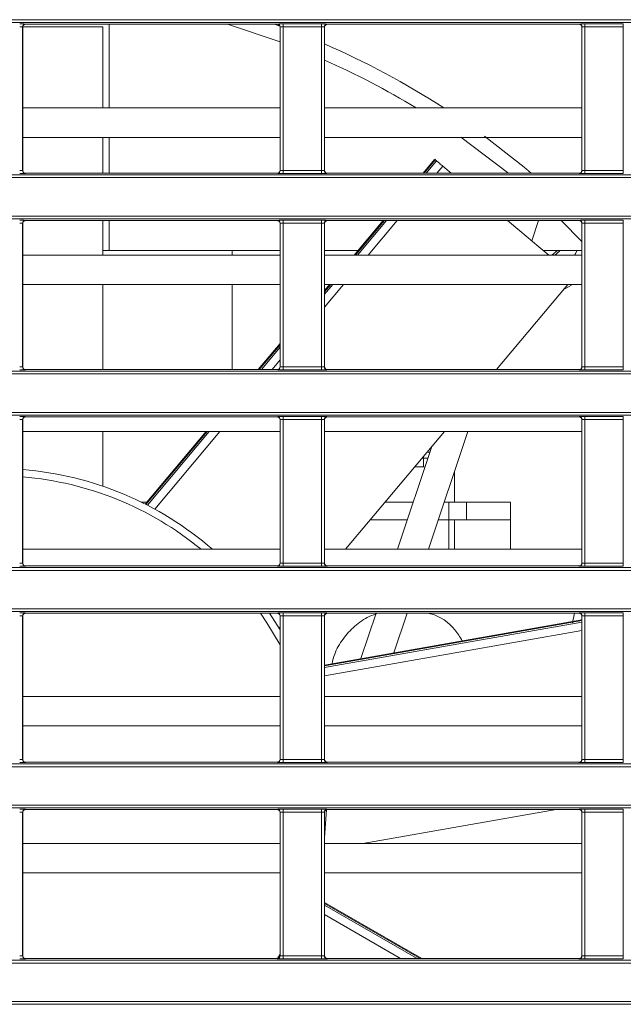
# Model space of a CAD drawing. Header units: millimetres. Extents: x 0 to 1118, y 0 to 864.
# Tile 66 of 248: x 192 to 202, y 448 to 465. Entities that reach past the tile are written whole.
import ezdxf

# ---------------------------------------------------------------- set-up
doc = ezdxf.new("R2010")
doc.units = ezdxf.units.MM

msp = doc.modelspace()

# ---------------------------------------------------------------- linework, layer by layer
at = {"color": 7, "linetype": 'Continuous', "lineweight": 15}
for p, q in [((161.236, 465.004), (292.096, 465.004)), ((292.096, 464.954), (161.236, 464.954)), ((191.995, 464.88), (191.995, 462.444)), ((191.997, 464.878), (191.995, 464.88)), ((191.997, 464.88), (193.356, 464.88)), ((191.997, 464.878), (191.997, 462.445)), ((192.045, 464.93), (192.047, 464.928)), ((196.317, 464.928), (192.047, 464.928)), ((193.356, 463.505), (193.356, 464.88)), ((196.367, 464.628), (195.475, 464.928)), ((196.274, 464.928), (196.364, 464.896)), ((196.317, 464.928), (196.319, 464.93)), ((196.369, 464.88), (196.367, 464.878)), ((196.367, 462.445), (196.367, 464.878)), ((196.369, 462.444), (196.369, 464.88)), ((196.419, 464.932), (197.07, 464.932)), ((196.419, 464.882), (196.419, 464.932)), ((197.07, 464.882), (196.419, 464.882)), ((196.419, 464.882), (196.419, 462.442)), ((197.07, 464.882), (197.07, 464.932)), ((197.07, 462.442), (197.07, 464.882)), ((197.12, 464.88), (197.12, 462.444)), ((197.122, 464.878), (197.12, 464.88)), ((197.122, 464.878), (197.122, 462.445)), ((197.17, 464.93), (197.172, 464.928)), ((201.442, 464.928), (197.172, 464.928)), ((201.442, 464.928), (201.444, 464.93)), ((201.494, 464.88), (201.492, 464.878)), ((201.492, 462.445), (201.492, 464.878)), ((201.494, 462.444), (201.494, 464.88)), ((201.544, 464.932), (202.195, 464.932)), ((201.544, 464.882), (201.544, 464.932)), ((202.195, 464.882), (201.544, 464.882)), ((201.544, 464.882), (201.544, 462.442)), ((202.195, 464.882), (202.195, 464.932)), ((202.195, 462.442), (202.195, 464.882)), ((196.367, 463.505), (191.997, 463.505)), ((201.492, 463.505), (197.122, 463.505)), ((196.367, 463.005), (191.997, 463.005)), ((193.356, 462.395), (193.356, 463.005)), ((201.492, 463.005), (197.122, 463.005)), ((198.992, 462.631), (198.794, 462.395)), ((199.024, 462.605), (199.003, 462.622)), ((191.995, 462.444), (191.997, 462.445)), ((196.367, 462.445), (196.369, 462.444)), ((196.419, 462.392), (196.419, 462.442)), ((196.419, 462.442), (197.07, 462.442)), ((197.07, 462.392), (197.07, 462.442)), ((197.12, 462.444), (197.122, 462.445)), ((199.13, 462.515), (199.273, 462.395)), ((201.492, 462.445), (201.494, 462.444)), ((201.544, 462.392), (201.544, 462.442)), ((201.544, 462.442), (202.195, 462.442)), ((202.195, 462.392), (202.195, 462.442)), ((161.236, 462.37), (292.096, 462.37)), ((292.096, 462.32), (161.236, 462.32)), ((192.047, 462.395), (192.045, 462.394)), ((196.317, 462.395), (192.047, 462.395)), ((196.319, 462.394), (196.317, 462.395)), ((197.07, 462.392), (196.419, 462.392)), ((197.172, 462.395), (197.17, 462.394)), ((201.442, 462.395), (197.172, 462.395)), ((201.444, 462.394), (201.442, 462.395)), ((202.195, 462.392), (201.544, 462.392)), ((161.236, 461.668), (292.096, 461.668)), ((292.096, 461.618), (161.236, 461.618)), ((191.995, 461.544), (191.995, 459.108)), ((191.997, 461.542), (191.995, 461.544)), ((191.997, 461.542), (191.997, 459.109)), ((192.045, 461.594), (192.047, 461.592)), ((196.317, 461.592), (192.047, 461.592)), ((193.356, 461.005), (193.356, 461.592)), ((196.317, 461.592), (196.319, 461.594)), ((196.369, 461.544), (196.367, 461.542)), ((196.367, 459.109), (196.367, 461.542)), ((196.369, 459.108), (196.369, 461.544)), ((196.419, 461.596), (197.07, 461.596)), ((196.419, 461.546), (196.419, 461.596)), ((197.07, 461.546), (196.419, 461.546)), ((196.419, 461.546), (196.419, 459.106)), ((197.07, 461.546), (197.07, 461.596)), ((197.07, 459.106), (197.07, 461.546)), ((197.12, 461.544), (197.12, 459.108)), ((197.122, 461.542), (197.12, 461.544)), ((197.122, 461.542), (197.122, 459.109)), ((197.17, 461.594), (197.172, 461.592)), ((201.442, 461.592), (197.172, 461.592)), ((198.12, 461.592), (197.627, 461.005)), ((200.23, 461.592), (200.231, 461.592)), ((200.758, 461.592), (200.642, 461.246)), ((201.492, 461.237), (201.142, 461.592)), ((201.442, 461.592), (201.444, 461.594)), ((201.494, 461.544), (201.492, 461.542)), ((201.492, 459.109), (201.492, 461.542)), ((201.494, 459.108), (201.494, 461.544)), ((201.544, 461.596), (202.195, 461.596)), ((201.544, 461.546), (201.544, 461.596)), ((202.195, 461.546), (201.544, 461.546)), ((201.544, 461.546), (201.544, 459.106)), ((202.195, 461.546), (202.195, 461.596)), ((202.195, 459.106), (202.195, 461.546)), ((196.367, 461.005), (191.997, 461.005)), ((193.356, 461.08), (193.462, 461.08)), ((193.462, 461.08), (196.367, 461.08)), ((195.556, 461.005), (195.556, 461.08)), ((197.122, 461.08), (197.69, 461.08)), ((201.492, 461.005), (197.122, 461.005)), ((200.84, 461.08), (201.492, 461.08)), ((200.979, 461.005), (201.08, 461.08)), ((201.369, 461.005), (201.413, 461.08)), ((201.37, 461.005), (201.414, 461.08)), ((196.367, 460.505), (191.997, 460.505)), ((193.356, 459.059), (193.356, 460.505)), ((195.556, 459.059), (195.556, 460.505)), ((197.208, 460.505), (197.122, 460.403)), ((201.492, 460.505), (197.122, 460.505)), ((200.041, 459.059), (201.255, 460.505)), ((196.367, 459.503), (195.995, 459.059)), ((191.995, 459.108), (191.997, 459.109)), ((196.367, 459.109), (196.369, 459.108)), ((196.419, 459.056), (196.419, 459.106)), ((196.419, 459.106), (197.07, 459.106)), ((197.07, 459.056), (197.07, 459.106)), ((197.12, 459.108), (197.122, 459.109)), ((201.492, 459.109), (201.494, 459.108)), ((201.544, 459.056), (201.544, 459.106)), ((201.544, 459.106), (202.195, 459.106)), ((202.195, 459.056), (202.195, 459.106)), ((161.236, 459.034), (292.096, 459.034)), ((292.096, 458.984), (161.236, 458.984)), ((192.047, 459.059), (192.045, 459.058)), ((196.317, 459.059), (192.047, 459.059)), ((196.319, 459.058), (196.317, 459.059)), ((197.07, 459.056), (196.419, 459.056)), ((197.172, 459.059), (197.17, 459.058)), ((201.442, 459.059), (197.172, 459.059)), ((201.444, 459.058), (201.442, 459.059)), ((202.195, 459.056), (201.544, 459.056)), ((161.236, 458.332), (292.096, 458.332)), ((292.096, 458.282), (161.236, 458.282)), ((192.045, 458.258), (192.047, 458.256)), ((196.317, 458.256), (192.047, 458.256)), ((196.317, 458.256), (196.319, 458.258)), ((196.419, 458.26), (197.07, 458.26)), ((196.419, 458.21), (196.419, 458.26)), ((197.07, 458.21), (197.07, 458.26)), ((197.17, 458.258), (197.172, 458.256)), ((201.442, 458.256), (197.172, 458.256)), ((201.442, 458.256), (201.444, 458.258)), ((201.544, 458.26), (202.195, 458.26)), ((201.544, 458.21), (201.544, 458.26)), ((202.195, 458.21), (202.195, 458.26)), ((191.995, 458.208), (191.995, 455.771)), ((191.997, 458.206), (191.995, 458.208)), ((191.997, 458.206), (191.997, 455.773)), ((196.369, 458.208), (196.367, 458.206)), ((196.367, 455.773), (196.367, 458.206)), ((196.369, 455.771), (196.369, 458.208)), ((197.07, 458.21), (196.419, 458.21)), ((196.419, 458.21), (196.419, 455.77)), ((197.07, 455.77), (197.07, 458.21)), ((197.12, 458.208), (197.12, 455.771)), ((197.122, 458.206), (197.12, 458.208)), ((197.122, 458.206), (197.122, 455.773)), ((201.494, 458.208), (201.492, 458.206)), ((201.492, 455.773), (201.492, 458.206)), ((201.494, 455.771), (201.494, 458.208)), ((202.195, 458.21), (201.544, 458.21)), ((201.544, 458.21), (201.544, 455.77)), ((202.195, 455.77), (202.195, 458.21)), ((196.367, 458.005), (191.997, 458.005)), ((193.356, 457.084), (193.356, 458.005)), ((195.11, 458.005), (194.076, 456.773)), ((201.492, 458.005), (197.122, 458.005)), ((197.479, 456.005), (199.157, 458.005)), ((199.558, 458.005), (198.888, 456.005)), ((198.361, 456.005), (198.946, 457.754)), ((198.913, 457.655), (198.863, 457.655)), ((198.804, 457.405), (198.804, 457.555)), ((198.787, 457.405), (198.65, 457.405)), ((198.816, 457.405), (198.787, 457.405)), ((199.331, 456.805), (199.331, 457.329)), ((194.103, 456.805), (194.012, 456.805)), ((198.629, 456.805), (198.15, 456.805)), ((199.231, 456.805), (199.156, 456.805)), ((199.531, 456.805), (199.231, 456.805)), ((199.531, 456.805), (199.531, 456.505)), ((200.281, 456.505), (200.281, 456.805)), ((199.231, 456.505), (199.231, 456.005)), ((199.531, 456.505), (199.231, 456.505)), ((199.331, 456.005), (199.331, 456.505)), ((200.281, 456.505), (200.281, 456.005)), ((196.367, 456.005), (191.997, 456.005)), ((201.492, 456.005), (197.122, 456.005)), ((191.995, 455.771), (191.997, 455.773)), ((196.367, 455.773), (196.369, 455.771)), ((196.419, 455.72), (196.419, 455.77)), ((196.419, 455.77), (197.07, 455.77)), ((197.07, 455.72), (197.07, 455.77)), ((197.12, 455.771), (197.122, 455.773)), ((201.492, 455.773), (201.494, 455.771)), ((201.544, 455.72), (201.544, 455.77)), ((201.544, 455.77), (202.195, 455.77)), ((202.195, 455.72), (202.195, 455.77)), ((161.236, 455.697), (288.906, 455.697)), ((288.906, 455.647), (161.236, 455.647)), ((192.047, 455.723), (192.045, 455.721)), ((196.317, 455.723), (192.047, 455.723)), ((196.319, 455.721), (196.317, 455.723)), ((197.07, 455.72), (196.419, 455.72)), ((197.172, 455.723), (197.17, 455.721)), ((201.442, 455.723), (197.172, 455.723)), ((201.444, 455.721), (201.442, 455.723)), ((202.195, 455.72), (201.544, 455.72)), ((161.236, 454.996), (288.292, 454.996)), ((288.292, 454.946), (161.236, 454.946)), ((192.045, 454.922), (192.047, 454.92)), ((196.317, 454.92), (192.047, 454.92)), ((196.185, 454.92), (196.367, 454.634)), ((196.317, 454.92), (196.319, 454.922)), ((196.419, 454.923), (197.07, 454.923)), ((196.419, 454.873), (196.419, 454.923)), ((197.07, 454.873), (197.07, 454.923)), ((197.17, 454.922), (197.172, 454.92)), ((201.442, 454.92), (197.172, 454.92)), ((197.74, 454.147), (197.998, 454.92)), ((198.525, 454.92), (198.3, 454.246)), ((201.331, 454.755), (201.364, 454.92)), ((201.442, 454.92), (201.444, 454.922)), ((201.544, 454.923), (202.195, 454.923)), ((201.544, 454.873), (201.544, 454.923)), ((202.195, 454.873), (202.195, 454.923)), ((191.995, 454.872), (191.995, 452.435)), ((191.997, 454.87), (191.995, 454.872)), ((191.997, 454.87), (191.997, 452.437)), ((196.369, 454.872), (196.367, 454.87)), ((196.367, 452.437), (196.367, 454.87)), ((196.369, 452.435), (196.369, 454.872)), ((197.07, 454.873), (196.419, 454.873)), ((196.419, 454.873), (196.419, 452.434)), ((197.07, 452.434), (197.07, 454.873)), ((197.12, 454.872), (197.12, 452.435)), ((197.122, 454.87), (197.12, 454.872)), ((197.122, 454.87), (197.122, 452.437)), ((201.492, 454.809), (197.122, 454.039)), ((201.494, 454.872), (201.492, 454.87)), ((201.492, 452.437), (201.492, 454.87)), ((201.494, 452.435), (201.494, 454.872)), ((202.195, 454.873), (201.544, 454.873)), ((201.544, 454.873), (201.544, 452.434)), ((202.195, 452.434), (202.195, 454.873)), ((196.355, 454.666), (196.367, 454.68)), ((196.367, 453.505), (191.997, 453.505)), ((201.492, 453.505), (197.122, 453.505)), ((196.367, 453.005), (191.997, 453.005)), ((201.492, 453.005), (197.122, 453.005)), ((191.995, 452.435), (191.997, 452.437)), ((196.367, 452.437), (196.369, 452.435)), ((196.419, 452.384), (196.419, 452.434)), ((196.419, 452.434), (197.07, 452.434)), ((197.07, 452.384), (197.07, 452.434)), ((197.12, 452.435), (197.122, 452.437)), ((201.492, 452.437), (201.494, 452.435)), ((201.544, 452.384), (201.544, 452.434)), ((201.544, 452.434), (202.195, 452.434)), ((202.195, 452.384), (202.195, 452.434)), ((161.236, 452.361), (288.29, 452.361)), ((288.29, 452.311), (161.236, 452.311)), ((192.047, 452.387), (192.045, 452.385)), ((196.317, 452.387), (192.047, 452.387)), ((196.319, 452.385), (196.317, 452.387)), ((197.07, 452.384), (196.419, 452.384)), ((197.172, 452.387), (197.17, 452.385)), ((201.442, 452.387), (197.172, 452.387)), ((201.444, 452.385), (201.442, 452.387)), ((202.195, 452.384), (201.544, 452.384)), ((161.236, 451.66), (288.902, 451.66)), ((288.902, 451.61), (161.236, 451.61)), ((192.045, 451.586), (192.047, 451.584)), ((196.317, 451.584), (192.047, 451.584)), ((196.317, 451.584), (196.319, 451.586)), ((196.419, 451.587), (197.07, 451.587)), ((196.419, 451.537), (196.419, 451.587)), ((197.07, 451.537), (197.07, 451.587)), ((197.157, 451.582), (197.122, 451.105)), ((197.17, 451.586), (197.172, 451.584)), ((201.442, 451.584), (197.172, 451.584)), ((197.772, 451.005), (201.053, 451.584)), ((201.442, 451.584), (201.444, 451.586)), ((201.544, 451.587), (202.195, 451.587)), ((201.544, 451.537), (201.544, 451.587)), ((202.195, 451.537), (202.195, 451.587)), ((191.995, 451.536), (191.995, 449.099)), ((191.997, 451.534), (191.995, 451.536)), ((191.997, 451.534), (191.997, 449.101)), ((196.369, 451.536), (196.367, 451.534)), ((196.367, 449.101), (196.367, 451.534)), ((196.369, 449.099), (196.369, 451.536)), ((197.07, 451.537), (196.419, 451.537)), ((196.419, 451.537), (196.419, 449.098)), ((197.07, 449.098), (197.07, 451.537)), ((197.12, 451.536), (197.12, 449.099)), ((197.122, 451.534), (197.12, 451.536)), ((197.122, 451.534), (197.122, 449.101)), ((201.494, 451.536), (201.492, 451.534)), ((201.492, 449.101), (201.492, 451.534)), ((201.494, 449.099), (201.494, 451.536)), ((202.195, 451.537), (201.544, 451.537)), ((201.544, 451.537), (201.544, 449.098)), ((202.195, 449.098), (202.195, 451.537)), ((196.367, 451.005), (191.997, 451.005)), ((201.492, 451.005), (197.122, 451.005)), ((196.367, 450.505), (191.997, 450.505)), ((201.492, 450.505), (197.122, 450.505)), ((198.776, 449.051), (197.122, 450.006)), ((191.995, 449.099), (191.997, 449.101)), ((192.047, 449.051), (192.045, 449.049)), ((196.317, 449.051), (192.047, 449.051)), ((196.319, 449.049), (196.317, 449.051)), ((196.367, 449.101), (196.369, 449.099)), ((196.419, 449.048), (196.419, 449.098)), ((196.419, 449.098), (197.07, 449.098)), ((197.07, 449.048), (197.07, 449.098)), ((197.12, 449.099), (197.122, 449.101)), ((197.172, 449.051), (197.17, 449.049)), ((201.442, 449.051), (197.172, 449.051)), ((201.444, 449.049), (201.442, 449.051)), ((201.492, 449.101), (201.494, 449.099)), ((201.544, 449.048), (201.544, 449.098)), ((201.544, 449.098), (202.195, 449.098)), ((202.195, 449.048), (202.195, 449.098)), ((161.236, 449.025), (292.096, 449.025)), ((292.096, 448.975), (161.236, 448.975)), ((197.07, 449.048), (196.419, 449.048)), ((202.195, 449.048), (201.544, 449.048)), ((161.236, 448.324), (292.096, 448.324)), ((292.096, 448.274), (161.236, 448.274))]:
    msp.add_line(p, q, dxfattribs=at)
at = {"color": 9, "linetype": 'Continuous', "lineweight": 15}
for p, q in [((193.462, 464.928), (193.462, 463.505)), ((193.462, 463.005), (193.462, 462.395)), ((199.003, 462.622), (198.814, 462.395)), ((198.848, 462.395), (199.024, 462.605)), ((199.13, 462.515), (199.03, 462.395)), ((193.462, 461.592), (193.462, 461.08)), ((198.14, 461.592), (197.647, 461.005)), ((197.682, 461.005), (198.174, 461.592)), ((198.356, 461.592), (197.863, 461.005)), ((197.444, 460.505), (197.122, 460.122)), ((197.122, 460.338), (197.262, 460.505)), ((197.228, 460.505), (197.122, 460.38)), ((196.367, 459.48), (196.014, 459.059)), ((196.049, 459.059), (196.367, 459.438)), ((196.367, 459.222), (196.23, 459.059)), ((195.13, 458.005), (194.09, 456.766)), ((194.114, 456.754), (195.164, 458.005)), ((195.346, 458.005), (194.24, 456.687)), ((198.804, 457.555), (198.779, 457.555)), ((198.779, 457.555), (198.88, 457.555)), ((197.898, 456.505), (198.528, 456.505)), ((199.056, 456.505), (199.231, 456.505)), ((201.492, 454.794), (197.122, 454.023)), ((197.122, 453.996), (201.492, 454.767)), ((201.492, 454.626), (197.122, 453.855)), ((198.745, 449.051), (197.122, 449.988)), ((197.122, 449.958), (198.693, 449.051)), ((198.414, 449.051), (197.122, 449.797)), ((196.325, 449.052), (196.367, 449.128))]:
    msp.add_line(p, q, dxfattribs=at)
at = {"color": 7, "linetype": 'Continuous', "lineweight": 15, "flags": 128}
for points in [[(200.243, 462.395), (200.231, 462.406), (199.439, 463.006)], [(199.837, 463.027), (200.51, 462.499), (200.633, 462.395)], [(199.024, 462.605), (199.033, 462.597), (199.044, 462.587), (199.057, 462.576), (199.072, 462.564), (199.087, 462.551), (199.102, 462.539), (199.117, 462.526), (199.13, 462.515)], [(200.23, 461.592), (200.439, 461.417), (200.763, 461.145), (200.93, 461.005)], [(201.118, 461.08), (201.105, 461.067), (201.031, 461.005)], [(201.186, 460.423), (201.201, 460.43), (201.316, 460.491)]]:
    msp.add_lwpolyline(points, dxfattribs=at)
at = {"color": 9, "linetype": 'Continuous', "lineweight": 15, "flags": 128}
msp.add_lwpolyline([(196.367, 454.382), (196.144, 454.755), (196.033, 454.92)], dxfattribs=at)
at = {"color": 7, "linetype": 'Continuous', "lineweight": 15}
for centre, radius, start, end in [((192.045, 464.88), 0.05, 90.0264, 179.9724), ((196.319, 464.88), 0.05, 0.0276, 89.9736), ((197.17, 464.88), 0.05, 90.0179, 179.981), ((201.444, 464.88), 0.05, 0.0154, 89.9772), ((191.535, 451.755), 14, 57.0672, 66.4782), ((191.535, 451.755), 13.75, 58.7121, 66.024), ((197.557, 460.909), 2.242, 49.8114, 50.1977), ((192.045, 462.444), 0.05, 180.0275, 269.9735), ((196.319, 462.444), 0.05, 270.0265, 359.9725), ((197.17, 462.444), 0.05, 180.0189, 269.9821), ((201.444, 462.444), 0.05, 270.0229, 359.9846), ((192.045, 461.544), 0.05, 90.0265, 179.9725), ((196.319, 461.544), 0.05, 0.0275, 89.9735), ((197.17, 461.544), 0.05, 90.0179, 179.9811), ((201.444, 461.544), 0.05, 0.0154, 89.9771), ((192.045, 459.108), 0.05, 180.0271, 269.9739), ((196.319, 459.108), 0.05, 270.0261, 359.9729), ((197.17, 459.108), 0.05, 180.0186, 269.9825), ((201.444, 459.108), 0.05, 270.0225, 359.985), ((192.045, 458.208), 0.05, 90.0266, 179.9723), ((196.319, 458.208), 0.05, 0.0277, 89.9734), ((197.17, 458.208), 0.05, 90.018, 179.9809), ((201.444, 458.208), 0.05, 0.0156, 89.977), ((191.535, 451.755), 5.625, 49.0789, 85.285), ((192.045, 455.771), 0.05, 180.0279, 269.9732), ((196.319, 455.771), 0.05, 270.0268, 359.9721), ((197.17, 455.771), 0.05, 180.0193, 269.9817), ((201.444, 455.771), 0.05, 270.0232, 359.9842), ((192.045, 454.872), 0.05, 90.0253, 179.9736), ((196.319, 454.872), 0.05, 0.0264, 89.9747), ((197.17, 454.872), 0.05, 90.0167, 179.9822), ((201.444, 454.872), 0.05, 0.0143, 89.9783), ((192.045, 452.435), 0.05, 180.0279, 269.9732), ((196.319, 452.435), 0.05, 270.0268, 359.9721), ((197.17, 452.435), 0.05, 180.0193, 269.9817), ((201.444, 452.435), 0.05, 270.0232, 359.9842), ((192.045, 451.536), 0.05, 90.0253, 179.9736), ((196.319, 451.536), 0.05, 0.0264, 89.9747), ((197.17, 451.536), 0.05, 90.0167, 179.9822), ((201.444, 451.536), 0.05, 0.0143, 89.9783), ((192.045, 449.099), 0.05, 180.0284, 269.9716), ((196.319, 449.099), 0.05, 270.0284, 359.9716), ((197.17, 449.099), 0.05, 180.0198, 269.9802), ((201.444, 449.099), 0.05, 270.0248, 359.9838)]:
    msp.add_arc(centre, radius, start, end, dxfattribs=at)
at = {"color": 9, "linetype": 'Continuous', "lineweight": 15}
msp.add_arc((191.535, 451.755), 5.5, 50.6047, 85.1776, dxfattribs=at)
at = {"color": 7, "linetype": 'Continuous', "lineweight": 15}
for centre, major_axis, ratio, start_param, end_param in [((191.945, 464.93), (0.1, 0), 0.017455, 0.017453, 1.570796), ((191.945, 464.88), (0.05, 0), 0.03491, 0.017453, 1.570796), ((192.047, 464.878), (0.0354, -0.0354), 0.999695, 2.356347, 3.926839), ((196.317, 464.878), (0.0354, 0.0354), 0.999695, 5.497939, 7.068431), ((196.419, 464.93), (0.1, 0), 0.017455, 1.570796, 3.124139), ((196.419, 464.88), (0.05, 0), 0.03491, 1.570796, 3.124139), ((197.07, 464.93), (0.1, 0), 0.017455, 0.017453, 1.570796), ((197.07, 464.88), (0.05, 0), 0.03491, 0.017453, 1.570796), ((197.172, 464.878), (0.0354, -0.0354), 0.999695, 2.356347, 3.926839), ((201.442, 464.878), (0.0354, 0.0354), 0.999695, 5.497939, 7.068431), ((201.544, 464.93), (0.1, 0), 0.017455, 1.570796, 3.124139), ((201.544, 464.88), (0.05, 0), 0.03491, 1.570796, 3.124139), ((191.945, 462.444), (0.05, 0), 0.03491, 4.712389, 6.265732), ((192.047, 462.445), (0.0354, 0.0354), 0.999695, 2.356347, 3.926839), ((196.317, 462.445), (0.0354, -0.0354), 0.999695, 5.497939, 7.068431), ((196.419, 462.444), (0.05, 0), 0.03491, 3.159046, 4.712389), ((197.07, 462.444), (0.05, 0), 0.03491, 4.712389, 6.265732), ((197.172, 462.445), (0.0354, 0.0354), 0.999695, 2.356347, 3.926839), ((201.442, 462.445), (0.0354, -0.0354), 0.999695, 5.497939, 7.068431), ((201.544, 462.444), (0.05, 0), 0.03491, 3.159046, 4.712389), ((191.945, 462.394), (0.1, 0), 0.017455, 4.712389, 6.265732), ((196.419, 462.394), (0.1, 0), 0.017455, 3.159046, 4.712389), ((197.07, 462.394), (0.1, 0), 0.017455, 4.712389, 6.265732), ((201.544, 462.394), (0.1, 0), 0.017455, 3.159046, 4.712389), ((191.945, 461.594), (0.1, 0), 0.017455, 0.017453, 1.570796), ((191.945, 461.544), (0.05, 0), 0.03491, 0.017453, 1.570796), ((192.047, 461.542), (0.0354, -0.0354), 0.999695, 2.356347, 3.926839), ((196.317, 461.542), (0.0354, 0.0354), 0.999695, 5.497939, 7.068431), ((196.419, 461.594), (0.1, 0), 0.017455, 1.570796, 3.124139), ((196.419, 461.544), (0.05, 0), 0.03491, 1.570796, 3.124139), ((197.07, 461.594), (0.1, 0), 0.017455, 0.017453, 1.570796), ((197.07, 461.544), (0.05, 0), 0.03491, 0.017453, 1.570796), ((197.172, 461.542), (0.0354, -0.0354), 0.999695, 2.356347, 3.926839), ((201.442, 461.542), (0.0354, 0.0354), 0.999695, 5.497939, 7.068431), ((201.544, 461.594), (0.1, 0), 0.017455, 1.570796, 3.124139), ((201.544, 461.544), (0.05, 0), 0.03491, 1.570796, 3.124139), ((191.945, 459.108), (0.05, 0), 0.03491, 4.712389, 6.265732), ((192.047, 459.109), (0.0354, 0.0354), 0.999695, 2.356347, 3.926839), ((196.317, 459.109), (0.0354, -0.0354), 0.999695, 5.497939, 7.068431), ((196.419, 459.108), (0.05, 0), 0.03491, 3.159046, 4.712389), ((197.07, 459.108), (0.05, 0), 0.03491, 4.712389, 6.265732), ((197.172, 459.109), (0.0354, 0.0354), 0.999695, 2.356347, 3.926839), ((201.442, 459.109), (0.0354, -0.0354), 0.999695, 5.497939, 7.068431), ((201.544, 459.108), (0.05, 0), 0.03491, 3.159046, 4.712389), ((191.945, 459.058), (0.1, 0), 0.017455, 4.712389, 6.265732), ((196.419, 459.058), (0.1, 0), 0.017455, 3.159046, 4.712389), ((197.07, 459.058), (0.1, 0), 0.017455, 4.712389, 6.265732), ((201.544, 459.058), (0.1, 0), 0.017455, 3.159046, 4.712389), ((191.945, 458.258), (0.1, 0), 0.017455, 0.017453, 1.570796), ((192.047, 458.206), (0.0354, -0.0354), 0.999695, 2.356347, 3.926839), ((196.317, 458.206), (0.0354, 0.0354), 0.999695, 5.497939, 7.068431), ((196.419, 458.258), (0.1, 0), 0.017455, 1.570796, 3.124139), ((197.07, 458.258), (0.1, 0), 0.017455, 0.017453, 1.570796), ((197.172, 458.206), (0.0354, -0.0354), 0.999695, 2.356347, 3.926839), ((201.442, 458.206), (0.0354, 0.0354), 0.999695, 5.497939, 7.068431), ((201.544, 458.258), (0.1, 0), 0.017455, 1.570796, 3.124139), ((191.945, 458.208), (0.05, 0), 0.03491, 0.017453, 1.570796), ((196.419, 458.208), (0.05, 0), 0.03491, 1.570796, 3.124139), ((197.07, 458.208), (0.05, 0), 0.03491, 0.017453, 1.570796), ((201.544, 458.208), (0.05, 0), 0.03491, 1.570796, 3.124139), ((191.945, 455.771), (0.05, 0), 0.03491, 4.712389, 6.265732), ((192.047, 455.773), (0.0354, 0.0354), 0.999695, 2.356347, 3.926839), ((196.317, 455.773), (0.0354, -0.0354), 0.999695, 5.497939, 7.068431), ((196.419, 455.771), (0.05, 0), 0.03491, 3.159046, 4.712389), ((197.07, 455.771), (0.05, 0), 0.03491, 4.712389, 6.265732), ((197.172, 455.773), (0.0354, 0.0354), 0.999695, 2.356347, 3.926839), ((201.442, 455.773), (0.0354, -0.0354), 0.999695, 5.497939, 7.068431), ((201.544, 455.771), (0.05, 0), 0.03491, 3.159046, 4.712389), ((191.945, 455.721), (0.1, 0), 0.017455, 4.712389, 6.265732), ((196.419, 455.721), (0.1, 0), 0.017455, 3.159046, 4.712389), ((197.07, 455.721), (0.1, 0), 0.017455, 4.712389, 6.265732), ((201.544, 455.721), (0.1, 0), 0.017455, 3.159046, 4.712389), ((191.945, 454.922), (0.1, 0), 0.017455, 0.017453, 1.570796), ((192.047, 454.87), (0.0354, -0.0354), 0.999695, 2.356347, 3.926839), ((196.317, 454.87), (0.0354, 0.0354), 0.999695, 5.497939, 7.068431), ((196.419, 454.922), (0.1, 0), 0.017455, 1.570796, 3.124139), ((197.07, 454.922), (0.1, 0), 0.017455, 0.017453, 1.570796), ((197.172, 454.87), (0.0354, -0.0354), 0.999695, 2.356347, 3.926839), ((201.442, 454.87), (0.0354, 0.0354), 0.999695, 5.497939, 7.068431), ((201.544, 454.922), (0.1, 0), 0.017455, 1.570796, 3.124139), ((191.945, 454.872), (0.05, 0), 0.03491, 0.017453, 1.570796), ((196.419, 454.872), (0.05, 0), 0.03491, 1.570796, 3.124139), ((197.07, 454.872), (0.05, 0), 0.03491, 0.017453, 1.570796), ((201.544, 454.872), (0.05, 0), 0.03491, 1.570796, 3.124139), ((191.945, 452.435), (0.05, 0), 0.03491, 4.712389, 6.265732), ((192.047, 452.437), (0.0354, 0.0354), 0.999695, 2.356347, 3.926839), ((196.317, 452.437), (0.0354, -0.0354), 0.999695, 5.497939, 7.068431), ((196.419, 452.435), (0.05, 0), 0.03491, 3.159046, 4.712389), ((197.07, 452.435), (0.05, 0), 0.03491, 4.712389, 6.265732), ((197.172, 452.437), (0.0354, 0.0354), 0.999695, 2.356347, 3.926839), ((201.442, 452.437), (0.0354, -0.0354), 0.999695, 5.497939, 7.068431), ((201.544, 452.435), (0.05, 0), 0.03491, 3.159046, 4.712389), ((191.945, 452.385), (0.1, 0), 0.017455, 4.712389, 6.265732), ((196.419, 452.385), (0.1, 0), 0.017455, 3.159046, 4.712389), ((197.07, 452.385), (0.1, 0), 0.017455, 4.712389, 6.265732), ((201.544, 452.385), (0.1, 0), 0.017455, 3.159046, 4.712389), ((191.945, 451.586), (0.1, 0), 0.017455, 0.017453, 1.570796), ((192.047, 451.534), (0.0354, -0.0354), 0.999695, 2.356347, 3.926839), ((196.317, 451.534), (0.0354, 0.0354), 0.999695, 5.497939, 7.068431), ((196.419, 451.586), (0.1, 0), 0.017455, 1.570796, 3.124139), ((197.07, 451.586), (0.1, 0), 0.017455, 0.017453, 1.570796), ((197.172, 451.534), (0.0354, -0.0354), 0.999695, 2.356347, 3.926839), ((201.442, 451.534), (0.0354, 0.0354), 0.999695, 5.497939, 7.068431), ((201.544, 451.586), (0.1, 0), 0.017455, 1.570796, 3.124139), ((191.945, 451.536), (0.05, 0), 0.03491, 0.017453, 1.570796), ((196.419, 451.536), (0.05, 0), 0.03491, 1.570796, 3.124139), ((197.07, 451.536), (0.05, 0), 0.03491, 0.017453, 1.570796), ((201.544, 451.536), (0.05, 0), 0.03491, 1.570796, 3.124139), ((191.945, 449.099), (0.05, 0), 0.03491, 4.712389, 6.265732), ((191.945, 449.049), (0.1, 0), 0.017455, 4.712389, 6.265732), ((192.047, 449.101), (0.0354, 0.0354), 0.999695, 2.356347, 3.926839), ((196.317, 449.101), (0.0354, -0.0354), 0.999695, 5.497939, 7.068431), ((196.419, 449.049), (0.1, 0), 0.017455, 3.159046, 4.712389), ((196.419, 449.099), (0.05, 0), 0.03491, 3.159046, 4.712389), ((197.07, 449.099), (0.05, 0), 0.03491, 4.712389, 6.265732), ((197.07, 449.049), (0.1, 0), 0.017455, 4.712389, 6.265732), ((197.172, 449.101), (0.0354, 0.0354), 0.999695, 2.356347, 3.926839), ((201.442, 449.101), (0.0354, -0.0354), 0.999695, 5.497939, 7.068431), ((201.544, 449.049), (0.1, 0), 0.017455, 3.159046, 4.712389), ((201.544, 449.099), (0.05, 0), 0.03491, 3.159046, 4.712389)]:
    msp.add_ellipse(centre, major_axis=major_axis, ratio=ratio, start_param=start_param, end_param=end_param, dxfattribs=at)
for points, knots in [([(198.804, 457.555), (198.804, 457.562), (198.804, 457.571), (198.801, 457.579), (198.8, 457.58)], [0, 0, 0, 0, 0.853042, 1, 1, 1, 1]), ([(198.804, 457.405), (198.804, 457.405), (198.803, 457.405), (198.79, 457.405), (198.77, 457.405), (198.751, 457.405), (198.742, 457.405)], [0, 0, 0, 0, 0.249994, 0.499984, 0.749985, 1, 1, 1, 1]), ([(199.231, 456.805), (199.231, 456.801), (199.231, 456.792), (199.231, 456.722), (199.231, 456.623), (199.231, 456.545), (199.231, 456.505)], [0, 0, 0, 0, 0.249998, 0.499999, 0.75, 1, 1, 1, 1]), ([(200.281, 456.805), (200.27, 456.805), (200.248, 456.805), (200.074, 456.805), (199.826, 456.805), (199.63, 456.805), (199.531, 456.805)], [0, 0, 0, 0, 0.249999, 0.499999, 0.750001, 1, 1, 1, 1]), ([(200.281, 456.505), (200.27, 456.505), (200.248, 456.505), (200.074, 456.505), (199.826, 456.505), (199.63, 456.505), (199.531, 456.505)], [0, 0, 0, 0, 0.249999, 0.499999, 0.750001, 1, 1, 1, 1]), ([(198.034, 454.92), (197.982, 454.903), (197.837, 454.855), (197.629, 454.705), (197.429, 454.487), (197.298, 454.266), (197.263, 454.115), (197.25, 454.061)], [0, 0, 0, 0, 0.13344, 0.376739, 0.620042, 0.863345, 1, 1, 1, 1]), ([(199.46, 454.451), (199.421, 454.514), (199.299, 454.716), (199.068, 454.883), (198.885, 454.916), (198.862, 454.92)], [0, 0, 0, 0, 0.2845156, 0.9098735, 1, 1, 1, 1])]:
    msp.add_open_spline(points, degree=3, knots=knots, dxfattribs=at)

doc.saveas('drawing.dxf')
